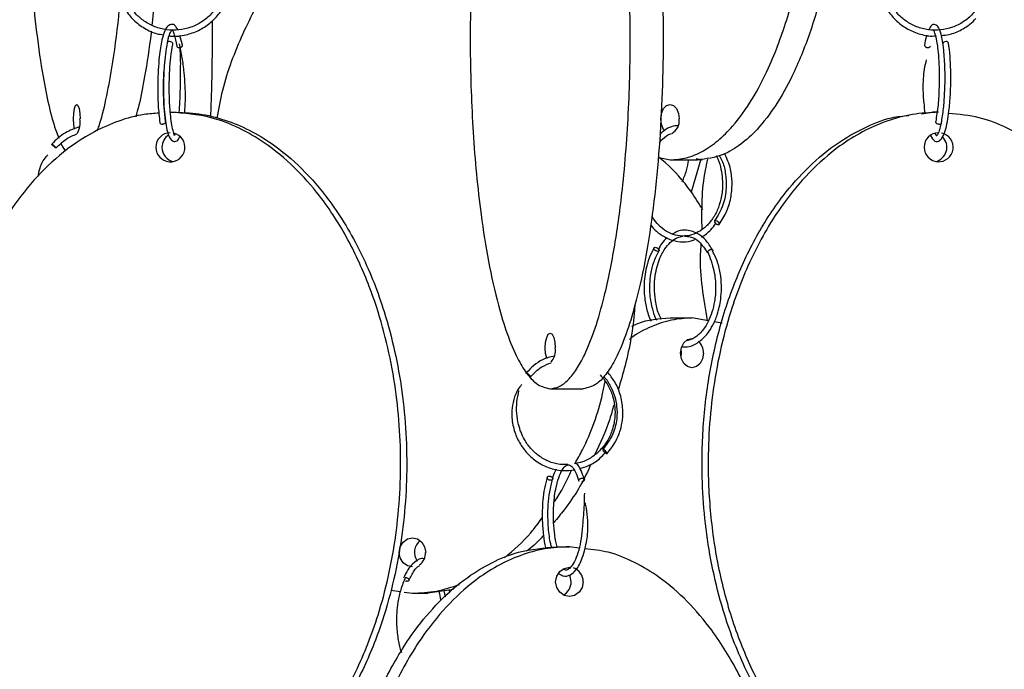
# Model space of a CAD drawing. Header units: millimetres. Extents: x 331 to 1634, y 417 to 1709.
# Tile 122 of 142: x 1436 to 1521, y 711 to 767. Entities that reach past the tile are written whole.
import ezdxf

# ---------------------------------------------------------------- set-up
doc = ezdxf.new("R2010")
doc.units = ezdxf.units.MM

msp = doc.modelspace()

# ---------------------------------------------------------------- linework, layer by layer
at = {"color": 7, "linetype": 'Continuous', "lineweight": 25}
for p, q in [((1450.251, 764.816), (1450.034, 765.639)), ((1449.204, 759.078), (1449.725, 759.078)), ((1513.429, 758.95), (1514.373, 759.078)), ((1514.894, 759.078), (1514.373, 759.078)), ((1491.007, 755.198), (1491.94, 754.998)), ((1491.94, 754.998), (1494.285, 754.998)), ((1494.583, 755.062), (1493.749, 752.26)), ((1494.168, 755.109), (1494.687, 754.998)), ((1494.687, 754.998), (1494.285, 754.998)), ((1491.943, 741.498), (1493.813, 741.498)), ((1495.225, 741.256), (1493.813, 741.498)), ((1496.381, 741.058), (1495.716, 741.172)), ((1481.691, 735.45), (1484.51, 735.45)), ((1482.306, 721.95), (1483.332, 721.95)), ((1484.166, 721.831), (1483.332, 721.95)), ((1468.064, 718.249), (1468.877, 718.128)), ((1473.433, 718.303), (1471.217, 717.974)), ((1472.594, 718.178), (1472.707, 717.678)), ((1473.125, 718.038), (1473.065, 718.248)), ((1469.199, 718.08), (1469.916, 717.974)), ((1469.916, 717.974), (1471.217, 717.974))]:
    msp.add_line(p, q, dxfattribs=at)
at = {"color": 7, "linetype": 'Continuous', "lineweight": 25, "flags": 128}
for points in [[(1449.415, 764.865), (1449.415, 764.866), (1449.422, 764.934), (1449.392, 765.001), (1449.329, 765.059), (1449.242, 765.099), (1449.146, 765.113)], [(1515.543, 765.113), (1515.446, 765.101), (1515.359, 765.064), (1515.296, 765.007), (1515.266, 764.939), (1515.27, 764.877)], [(1441.006, 757.633), (1440.95, 758.019), (1440.929, 758.498), (1440.95, 758.976), (1441.01, 759.382), (1441.1, 759.653), (1441.207, 759.748), (1441.313, 759.653), (1441.403, 759.382), (1441.464, 758.976), (1441.485, 758.498), (1441.485, 758.498)], [(1491.488, 757.479), (1491.389, 757.614), (1491.22, 758.019), (1491.16, 758.498), (1491.22, 758.976), (1491.389, 759.382), (1491.641, 759.653), (1491.94, 759.748), (1492.238, 759.653), (1492.491, 759.382), (1492.66, 758.976), (1492.719, 758.498), (1492.719, 758.498)], [(1448.807, 758.265), (1448.808, 758.216), (1448.777, 758.149), (1448.714, 758.092), (1448.627, 758.055), (1448.53, 758.042)], [(1514.927, 758.042), (1514.831, 758.057), (1514.745, 758.096), (1514.681, 758.154), (1514.651, 758.222), (1514.655, 758.283)], [(1496.079, 749.462), (1496.129, 749.477), (1496.151, 749.516), (1496.14, 749.574), (1496.099, 749.642), (1496.034, 749.709), (1495.955, 749.766), (1495.874, 749.803), (1495.803, 749.816), (1495.753, 749.801), (1495.731, 749.762), (1495.742, 749.704), (1495.783, 749.636), (1495.848, 749.569), (1495.927, 749.512), (1496.008, 749.475), (1496.079, 749.462)], [(1490.674, 747.533), (1490.757, 747.521), (1490.845, 747.484), (1490.924, 747.427), (1490.981, 747.359), (1491.008, 747.292), (1491.001, 747.234), (1490.961, 747.194), (1490.894, 747.18), (1490.81, 747.192), (1490.722, 747.229), (1490.644, 747.286), (1490.586, 747.354), (1490.559, 747.421), (1490.566, 747.479), (1490.606, 747.519), (1490.674, 747.533)], [(1481.401, 738.031), (1481.389, 738.066), (1481.296, 738.471), (1481.264, 738.95), (1481.296, 739.428), (1481.389, 739.834), (1481.528, 740.104), (1481.691, 740.2), (1481.855, 740.104), (1481.993, 739.834), (1482.086, 739.428), (1482.119, 738.95), (1482.119, 738.95)], [(1494.79, 738.498), (1494.716, 738.019), (1494.504, 737.614), (1494.187, 737.343), (1493.813, 737.248), (1493.439, 737.343), (1493.122, 737.614), (1492.91, 738.019), (1492.836, 738.498), (1492.91, 738.976), (1493.122, 739.382), (1493.439, 739.653), (1493.813, 739.748), (1493.916, 739.741)], [(1492.878, 738.135), (1492.92, 738.498), (1492.878, 738.86)], [(1486.534, 729.914), (1486.555, 729.929), (1486.548, 729.968), (1486.513, 730.026), (1486.456, 730.094), (1486.386, 730.161), (1486.313, 730.218), (1486.248, 730.255), (1486.202, 730.268), (1486.181, 730.253), (1486.188, 730.214), (1486.223, 730.156), (1486.28, 730.088), (1486.35, 730.02), (1486.423, 729.964), (1486.488, 729.926), (1486.534, 729.914)], [(1481.61, 727.985), (1481.704, 727.973), (1481.794, 727.935), (1481.865, 727.879), (1481.906, 727.811), (1481.911, 727.743), (1481.88, 727.685), (1481.816, 727.646), (1481.73, 727.632), (1481.636, 727.644), (1481.546, 727.681), (1481.475, 727.738), (1481.434, 727.805), (1481.429, 727.873), (1481.46, 727.931), (1481.524, 727.971), (1481.61, 727.985)], [(1469.916, 720.224), (1469.485, 720.319), (1469.119, 720.59), (1468.875, 720.995), (1468.79, 721.474), (1468.875, 721.952), (1469.119, 722.357), (1469.485, 722.628), (1469.916, 722.724), (1470.347, 722.628), (1470.712, 722.357), (1470.956, 721.952), (1471.042, 721.474), (1471.042, 721.474)], [(1484.506, 718.95), (1484.417, 718.471), (1484.162, 718.066), (1483.781, 717.795), (1483.332, 717.7), (1482.882, 717.795), (1482.501, 718.066), (1482.247, 718.471), (1482.157, 718.95), (1482.247, 719.428), (1482.501, 719.834), (1482.882, 720.104), (1483.332, 720.2), (1483.455, 720.193)], [(1483.48, 718.95), (1483.391, 719.428), (1483.334, 719.554)]]:
    msp.add_lwpolyline(points, dxfattribs=at)
at = {"color": 7, "linetype": 'Continuous', "lineweight": 25}
for centre, radius, start, end in [((1449.115, 764.917), 0.198, 81.15126, 154.98148), ((1515.569, 764.913), 0.202, 22.03453, 97.3882), ((1439.46, 758.238), 2.041, 331.62392, 7.31731), ((1448.503, 758.238), 0.198, 197.81637, 277.92185), ((1491.539, 758.331), 1.192, 296.91657, 8.06288), ((1514.959, 758.233), 0.194, 260.5303, 339.81943), ((1449.214, 756.087), 1.241, 90.44191, 180.43519), ((1449.214, 756.084), 1.241, 180.27781, 75.83088), ((1449.747, 756.082), 1.253, 121.77189, 180.18115), ((1514.904, 756.087), 1.241, 90.44191, 180.43519), ((1514.904, 756.084), 1.241, 180.29074, 78.33072), ((1514.35, 756.079), 1.256, 283.04487, 44.97777), ((1449.738, 756.07), 1.244, 179.6309, 257.29756), ((1493.44, 738.545), 1.351, 358.01265, 46.48344), ((1480.636, 738.708), 1.503, 318.8629, 9.24929), ((1471.417, 721.471), 1.33, 129.73448, 214.62026), ((1469.766, 721.449), 1.276, 305.28381, 1.10432), ((1483.272, 718.978), 1.235, 358.67727, 70.21953), ((1482.223, 718.932), 1.257, 298.27099, 0.78788)]:
    msp.add_arc(centre, radius, start, end, dxfattribs=at)
for points, knots in [([(1494.285, 814.998), (1494.759, 814.959), (1495.706, 814.881), (1497.093, 814.288), (1498.41, 813.37), (1499.852, 811.941), (1501.328, 809.887), (1502.958, 806.765), (1504.421, 802.783), (1505.748, 797.386), (1506.619, 791.069), (1506.836, 784.728), (1506.573, 779.168), (1506.019, 774.44), (1505.141, 769.958), (1503.945, 765.802), (1502.554, 762.375), (1501.014, 759.624), (1499.531, 757.678), (1498.005, 756.296), (1496.306, 755.247), (1495.03, 755.089), (1494.285, 754.998)], [0, 0, 0, 0, 0.028732, 0.057477, 0.086562, 0.11567, 0.160081, 0.204563, 0.269285, 0.33411, 0.423508, 0.512972, 0.573515, 0.634229, 0.694701, 0.750912, 0.807051, 0.84879, 0.89047, 0.922717, 0.954932, 1, 1, 1, 1]), ([(1491.94, 754.998), (1492.413, 755.037), (1493.361, 755.114), (1494.748, 755.708), (1496.065, 756.625), (1497.507, 758.054), (1498.983, 760.109), (1500.612, 763.23), (1502.076, 767.212), (1503.403, 772.609), (1504.273, 778.927), (1504.491, 785.268), (1504.228, 790.827), (1503.674, 795.555), (1502.795, 800.037), (1501.599, 804.194), (1500.208, 807.62), (1498.669, 810.375), (1497.184, 812.307), (1495.675, 813.717), (1494.676, 814.243), (1494.183, 814.503)], [0, 0, 0, 0, 0.030113, 0.060239, 0.090722, 0.121227, 0.167773, 0.214393, 0.282224, 0.350164, 0.443857, 0.53762, 0.601072, 0.664703, 0.72808, 0.786993, 0.845829, 0.889574, 0.933256, 0.967053, 1, 1, 1, 1]), ([(1439.817, 813.472), (1439.793, 813.427), (1439.609, 813.079), (1439.227, 811.926), (1438.694, 809.908), (1438.117, 806.792), (1437.591, 802.804), (1437.119, 797.438), (1436.806, 791.101), (1436.717, 783.996), (1436.852, 778.021), (1437.093, 773.34), (1437.367, 769.627), (1437.758, 765.818), (1438.251, 762.394), (1438.804, 759.645), (1439.267, 757.87), (1439.585, 757.102), (1439.684, 756.862)], [0, 0, 0, 0, 0.005363, 0.040891, 0.093842, 0.148292, 0.225482, 0.304805, 0.411327, 0.520898, 0.629012, 0.684722, 0.740418, 0.807597, 0.876155, 0.92596, 0.97694, 1, 1, 1, 1]), ([(1481.691, 735.45), (1481.951, 735.488), (1482.471, 735.566), (1483.232, 736.16), (1483.954, 737.077), (1484.745, 738.506), (1485.555, 740.56), (1486.448, 743.682), (1487.251, 747.664), (1487.979, 753.061), (1488.457, 759.378), (1488.576, 765.72), (1488.432, 771.279), (1488.128, 776.007), (1487.646, 780.489), (1486.99, 784.646), (1486.227, 788.073), (1485.382, 790.824), (1484.569, 792.769), (1483.732, 794.151), (1482.8, 795.201), (1482.1, 795.358), (1481.691, 795.45)], [0, 0, 0, 0, 0.028732, 0.057477, 0.086562, 0.11567, 0.160081, 0.204563, 0.269285, 0.33411, 0.423508, 0.512972, 0.573515, 0.634229, 0.694701, 0.750912, 0.807051, 0.84879, 0.89047, 0.922717, 0.954932, 1, 1, 1, 1]), ([(1484.51, 795.45), (1484.77, 795.411), (1485.29, 795.333), (1486.051, 794.739), (1486.773, 793.822), (1487.564, 792.393), (1488.374, 790.339), (1489.268, 787.217), (1490.07, 783.235), (1490.798, 777.838), (1491.276, 771.521), (1491.395, 765.18), (1491.251, 759.62), (1490.947, 754.892), (1490.465, 750.41), (1489.809, 746.254), (1489.046, 742.826), (1488.201, 740.076), (1487.388, 738.13), (1486.551, 736.748), (1485.619, 735.699), (1484.919, 735.541), (1484.51, 735.45)], [0, 0, 0, 0, 0.028732, 0.057477, 0.086562, 0.11567, 0.160081, 0.204563, 0.269285, 0.33411, 0.423508, 0.512972, 0.573515, 0.634229, 0.694701, 0.750912, 0.807051, 0.84879, 0.89047, 0.922717, 0.954932, 1, 1, 1, 1]), ([(1479.86, 794.309), (1479.72, 794.144), (1479.333, 793.686), (1478.646, 792.392), (1477.83, 790.356), (1476.942, 787.245), (1476.134, 783.256), (1475.409, 777.89), (1474.928, 771.553), (1474.79, 764.448), (1474.998, 758.473), (1475.368, 753.792), (1475.789, 750.08), (1476.39, 746.268), (1477.149, 742.85), (1477.996, 740.084), (1478.807, 738.145), (1479.647, 736.751), (1480.579, 735.701), (1481.283, 735.542), (1481.691, 735.45)], [0, 0, 0, 0, 0.017947, 0.049553, 0.09666, 0.145099, 0.213767, 0.284335, 0.379097, 0.476573, 0.572753, 0.622313, 0.671861, 0.731624, 0.792614, 0.836921, 0.882274, 0.91647, 0.951561, 1, 1, 1, 1]), ([(1468.843, 777.873), (1468.528, 777.852), (1467.519, 777.783), (1465.875, 777.26), (1463.96, 776.354), (1461.888, 774.929), (1459.748, 772.875), (1457.398, 769.772), (1455.308, 765.771), (1453.784, 761.855), (1453.328, 759.358), (1453.183, 758.564)], [0, 0, 0, 0, 0.0379222, 0.1212656, 0.2035882, 0.2876792, 0.4130103, 0.5418873, 0.7245881, 0.9123391, 1, 1, 1, 1]), ([(1452.647, 773.761), (1452.887, 773.477), (1453.34, 772.942), (1453.837, 771.791), (1454.005, 770.523), (1453.783, 769.268), (1453.352, 768.283), (1452.73, 767.444), (1451.921, 766.767), (1450.975, 766.294), (1449.945, 766.061), (1448.889, 766.075), (1447.874, 766.341), (1446.971, 766.82), (1446.226, 767.469), (1445.566, 768.348), (1445.024, 769.674), (1444.965, 771.2), (1445.222, 772.509), (1445.553, 773.087), (1445.684, 773.316)], [0, 0, 0, 0, 0.054538, 0.103127, 0.182097, 0.238001, 0.287609, 0.338419, 0.390096, 0.441801, 0.493508, 0.54521, 0.596916, 0.647582, 0.69517, 0.741402, 0.808042, 0.902315, 0.961233, 1, 1, 1, 1]), ([(1449.121, 765.602), (1449.153, 765.596), (1449.567, 765.52), (1450.389, 765.634), (1451.501, 765.958), (1452.478, 766.55), (1453.273, 767.307), (1453.956, 768.319), (1454.358, 769.453), (1454.469, 770.669), (1454.333, 771.807), (1453.889, 773.041), (1453.308, 773.742), (1453.002, 774.112)], [0, 0, 0, 0, 0.0081799, 0.1053379, 0.202489, 0.2976813, 0.3870733, 0.4738976, 0.5987921, 0.6802813, 0.7743297, 0.8809055, 1, 1, 1, 1]), ([(1517.712, 773.76), (1517.954, 773.477), (1518.412, 772.941), (1518.916, 771.79), (1519.092, 770.521), (1518.877, 769.267), (1518.453, 768.282), (1517.837, 767.444), (1517.035, 766.766), (1516.095, 766.294), (1515.072, 766.061), (1514.023, 766.075), (1513.015, 766.341), (1512.118, 766.82), (1511.379, 767.469), (1510.727, 768.346), (1510.178, 769.679), (1510.142, 771.187), (1510.257, 772.277), (1510.451, 772.659), (1510.463, 772.682)], [0, 0, 0, 0, 0.056538, 0.106909, 0.188776, 0.246731, 0.298158, 0.350833, 0.404406, 0.458009, 0.511613, 0.565212, 0.618816, 0.671342, 0.720676, 0.768599, 0.837588, 0.934979, 0.996002, 1, 1, 1, 1]), ([(1445.697, 773.349), (1445.528, 773.184), (1445.1, 772.766), (1444.717, 771.919), (1444.526, 770.979), (1444.537, 769.952), (1444.78, 768.887), (1445.309, 767.819), (1446.046, 766.921), (1446.981, 766.222), (1447.867, 765.797), (1448.438, 765.716), (1448.624, 765.69)], [0, 0, 0, 0, 0.070534, 0.178367, 0.274181, 0.356908, 0.483148, 0.595184, 0.709978, 0.826725, 0.943573, 1, 1, 1, 1]), ([(1510.687, 773.053), (1510.614, 772.983), (1510.278, 772.665), (1509.925, 771.924), (1509.71, 770.983), (1509.708, 769.952), (1509.943, 768.889), (1510.466, 767.819), (1511.197, 766.925), (1512.124, 766.21), (1513.195, 765.757), (1514.056, 765.554), (1514.534, 765.595), (1514.627, 765.603)], [0, 0, 0, 0, 0.0287419, 0.1322526, 0.2240105, 0.303, 0.4233206, 0.5300365, 0.6393791, 0.7505829, 0.8618824, 0.9731785, 1, 1, 1, 1]), ([(1448.166, 772.578), (1448.108, 771.672), (1447.974, 769.572), (1447.753, 767.624), (1447.627, 766.517)], [0, 0, 0, 0, 0.431325, 1, 1, 1, 1]), ([(1442.979, 757.518), (1443.023, 757.637), (1443.291, 758.359), (1443.719, 760.127), (1444.298, 763.231), (1444.707, 766.138), (1444.883, 768.214), (1444.923, 768.692)], [0, 0, 0, 0, 0.04823, 0.292596, 0.537353, 0.893471, 1, 1, 1, 1]), ([(1515.147, 765.638), (1515.266, 765.642), (1515.772, 765.663), (1516.615, 765.98), (1517.5, 766.47), (1517.93, 766.917), (1518.095, 767.087)], [0, 0, 0, 0, 0.106758, 0.452033, 0.790346, 1, 1, 1, 1]), ([(1449.85, 766.103), (1449.795, 766.217), (1449.64, 766.53), (1449.264, 766.639), (1448.913, 766.39), (1448.671, 765.914), (1448.453, 765.148), (1448.274, 764.032), (1448.158, 762.626), (1448.115, 761.197), (1448.151, 759.566), (1448.258, 758.658), (1448.315, 758.178)], [0, 0, 0, 0, 0.058287, 0.161007, 0.243375, 0.322875, 0.407029, 0.54325, 0.634615, 0.741218, 0.863015, 1, 1, 1, 1]), ([(1452.663, 758.699), (1452.695, 759.433), (1452.811, 762.118), (1452.81, 764.898), (1452.809, 766.918)], [0, 0, 0, 0, 0.273355, 1, 1, 1, 1]), ([(1515.141, 758.166), (1515.206, 758.556), (1515.329, 759.3), (1515.427, 760.63), (1515.461, 761.871), (1515.439, 763.233), (1515.344, 764.54), (1515.167, 765.603), (1514.977, 766.208), (1514.775, 766.506), (1514.474, 766.603), (1514.296, 766.541), (1514.144, 766.268), (1514.061, 766.117)], [0, 0, 0, 0, 0.112652, 0.215135, 0.307515, 0.389798, 0.523627, 0.631425, 0.729701, 0.809751, 0.845772, 0.914987, 1, 1, 1, 1]), ([(1447.574, 766.004), (1447.568, 765.953), (1447.424, 764.556), (1447.072, 762.411), (1446.627, 760.008), (1446.34, 759.015), (1446.247, 758.694)], [0, 0, 0, 0, 0.01784, 0.486107, 0.834262, 1, 1, 1, 1]), ([(1448.975, 765.057), (1448.995, 765.161), (1449.07, 765.561), (1449.227, 765.924), (1449.347, 766.108), (1449.393, 766.072), (1449.572, 765.714), (1449.691, 765.085), (1449.76, 764.72)], [0, 0, 0, 0, 0.061979, 0.2386, 0.385214, 0.564144, 0.747101, 1, 1, 1, 1]), ([(1513.886, 765.667), (1513.87, 765.62), (1513.793, 765.392), (1513.744, 765.065), (1513.705, 764.805)], [0, 0, 0, 0, 0.203956, 1, 1, 1, 1]), ([(1514.478, 766.059), (1514.478, 766.067), (1514.48, 766.096), (1514.48, 766.043), (1514.594, 765.794), (1514.723, 765.253), (1514.829, 764.54), (1514.909, 763.686), (1514.96, 762.547), (1514.953, 761.156), (1514.865, 759.593), (1514.726, 758.727), (1514.652, 758.272)], [0, 0, 0, 0, 0.02921, 0.108886, 0.19578, 0.302814, 0.378357, 0.470236, 0.578423, 0.702846, 0.843404, 1, 1, 1, 1]), ([(1448.936, 765.001), (1448.882, 764.692), (1448.782, 764.107), (1448.664, 762.857), (1448.609, 761.489), (1448.63, 760.132), (1448.698, 759.047), (1448.806, 758.12), (1448.984, 757.251), (1449.194, 756.702), (1449.621, 756.527), (1449.884, 756.666), (1449.981, 756.918), (1450.011, 756.996)], [0, 0, 0, 0, 0.092241, 0.174157, 0.306653, 0.400104, 0.485513, 0.575352, 0.663137, 0.798641, 0.871693, 0.960432, 1, 1, 1, 1]), ([(1449.615, 757.238), (1449.605, 757.209), (1449.562, 757.088), (1449.558, 757.068), (1449.556, 757.117), (1449.368, 757.767), (1449.261, 758.482), (1449.164, 759.446), (1449.117, 760.512), (1449.117, 761.652), (1449.157, 762.718), (1449.25, 763.872), (1449.36, 764.527), (1449.417, 764.872)], [0, 0, 0, 0, 0.021364, 0.09083, 0.251252, 0.348076, 0.435842, 0.516701, 0.63139, 0.70631, 0.792769, 0.89069, 1, 1, 1, 1]), ([(1450.024, 764.541), (1450.039, 764.264), (1450.069, 763.72), (1450.062, 762.57), (1450.041, 761.28), (1450.017, 759.985), (1449.967, 759.35), (1449.944, 759.059)], [0, 0, 0, 0, 0.1773152, 0.3474263, 0.6280167, 0.8292745, 1, 1, 1, 1]), ([(1450.44, 759.017), (1450.468, 759.452), (1450.514, 760.176), (1450.483, 761.375), (1450.395, 762.529), (1450.236, 763.809), (1450.074, 764.544), (1449.989, 764.932)], [0, 0, 0, 0, 0.232161, 0.387003, 0.5668335, 0.7714287, 1, 1, 1, 1]), ([(1513.708, 764.805), (1513.706, 764.791), (1513.702, 764.76), (1513.726, 764.71), (1513.77, 764.664), (1513.833, 764.627), (1513.908, 764.604), (1513.984, 764.599), (1514.036, 764.601), (1514.058, 764.609), (1514.06, 764.61)], [0, 0, 0, 0, 0.113282, 0.267934, 0.414653, 0.547699, 0.715997, 0.849052, 0.982107, 1, 1, 1, 1]), ([(1514.211, 757.088), (1514.325, 756.885), (1514.509, 756.558), (1514.913, 756.572), (1515.223, 756.856), (1515.462, 757.425), (1515.658, 758.236), (1515.811, 759.273), (1515.906, 760.401), (1515.947, 761.599), (1515.944, 762.719), (1515.888, 763.934), (1515.802, 764.624), (1515.756, 764.989)], [0, 0, 0, 0, 0.112152, 0.180375, 0.263303, 0.360239, 0.450145, 0.531678, 0.64352, 0.716115, 0.799723, 0.894342, 1, 1, 1, 1]), ([(1513.847, 763.566), (1513.783, 763.3), (1513.605, 762.555), (1513.528, 761.231), (1513.617, 759.92), (1513.694, 759.277), (1513.728, 758.99)], [0, 0, 0, 0, 0.195052, 0.545024, 0.797205, 1, 1, 1, 1]), ([(1448.808, 758.26), (1448.762, 758.628), (1448.675, 759.333), (1448.624, 760.596), (1448.624, 761.72), (1448.659, 762.385), (1448.674, 762.663)], [0, 0, 0, 0, 0.300017, 0.574125, 0.822217, 1, 1, 1, 1]), ([(1448.235, 758.993), (1447.812, 758.967), (1446.641, 758.895), (1444.769, 758.361), (1442.688, 757.452), (1440.41, 756.02), (1438.079, 753.967), (1435.506, 750.845), (1433.194, 746.863), (1431.098, 741.466), (1429.723, 735.149), (1429.379, 728.808), (1429.795, 723.248), (1430.67, 718.52), (1432.057, 714.038), (1433.946, 709.882), (1436.143, 706.454), (1438.576, 703.704), (1440.918, 701.756), (1443.33, 700.382), (1445.707, 699.423), (1447.402, 699.279), (1448.258, 699.206)], [0, 0, 0, 0, 0.016684, 0.046156, 0.075978, 0.105822, 0.151358, 0.196967, 0.263327, 0.329794, 0.421454, 0.513184, 0.57526, 0.637511, 0.699514, 0.757148, 0.814709, 0.857505, 0.90024, 0.933304, 0.966334, 1, 1, 1, 1]), ([(1449.204, 699.078), (1449.942, 699.115), (1451.439, 699.189), (1453.622, 699.783), (1455.713, 700.7), (1457.978, 702.122), (1460.319, 704.176), (1462.88, 707.28), (1465.204, 711.272), (1467.294, 716.637), (1468.679, 722.974), (1469.075, 730.08), (1468.477, 736.054), (1467.41, 740.736), (1466.199, 744.448), (1464.469, 748.259), (1462.282, 751.677), (1459.843, 754.443), (1457.509, 756.382), (1455.091, 757.777), (1452.408, 758.827), (1450.38, 758.986), (1449.204, 759.078)], [0, 0, 0, 0, 0.028337, 0.057482, 0.086271, 0.115678, 0.159507, 0.204576, 0.268467, 0.334125, 0.422295, 0.512989, 0.602477, 0.648589, 0.69469, 0.750296, 0.807042, 0.848267, 0.890464, 0.922281, 0.954931, 1, 1, 1, 1]), ([(1449.725, 759.078), (1450.463, 759.041), (1451.96, 758.966), (1454.143, 758.373), (1456.234, 757.456), (1458.499, 756.034), (1460.84, 753.98), (1463.401, 750.875), (1465.725, 746.883), (1467.815, 741.518), (1469.2, 735.181), (1469.596, 728.076), (1468.998, 722.101), (1467.931, 717.42), (1466.72, 713.708), (1464.99, 709.896), (1462.803, 706.478), (1460.364, 703.714), (1458.031, 701.768), (1455.609, 700.393), (1453.574, 699.531), (1452.229, 699.399), (1451.733, 699.35)], [0, 0, 0, 0, 0.0290917, 0.059014, 0.0885698, 0.1187605, 0.1637575, 0.2100275, 0.2756215, 0.3430288, 0.4335484, 0.526659, 0.6185322, 0.6658731, 0.7132025, 0.7702897, 0.8285486, 0.8708716, 0.9141934, 0.9468581, 0.9803783, 1, 1, 1, 1]), ([(1514.373, 699.078), (1513.625, 699.117), (1512.128, 699.194), (1509.938, 699.788), (1507.857, 700.705), (1505.579, 702.134), (1503.248, 704.189), (1500.675, 707.31), (1498.363, 711.292), (1496.267, 716.689), (1494.892, 723.007), (1494.548, 729.348), (1494.964, 734.907), (1495.839, 739.635), (1497.227, 744.117), (1499.115, 748.274), (1501.312, 751.701), (1503.745, 754.45), (1506.087, 756.403), (1508.501, 757.764), (1510.533, 758.626), (1511.866, 758.756), (1512.361, 758.804)], [0, 0, 0, 0, 0.0295, 0.059012, 0.088875, 0.118759, 0.164357, 0.210028, 0.276478, 0.343035, 0.43482, 0.526674, 0.588835, 0.65117, 0.713257, 0.77097, 0.828609, 0.871463, 0.914256, 0.947365, 0.98044, 1, 1, 1, 1]), ([(1514.894, 759.078), (1514.146, 759.039), (1512.649, 758.961), (1510.459, 758.368), (1508.378, 757.45), (1506.1, 756.021), (1503.769, 753.967), (1501.196, 750.845), (1498.884, 746.863), (1496.788, 741.466), (1495.413, 735.149), (1495.069, 728.808), (1495.485, 723.248), (1496.36, 718.52), (1497.748, 714.038), (1499.636, 709.882), (1501.833, 706.455), (1504.266, 703.704), (1506.609, 701.758), (1509.018, 700.376), (1511.701, 699.327), (1513.718, 699.169), (1514.894, 699.078)], [0, 0, 0, 0, 0.0287324, 0.0574768, 0.0865624, 0.1156695, 0.160081, 0.2045635, 0.2692848, 0.3341101, 0.4235075, 0.5129719, 0.5735152, 0.6342289, 0.6947006, 0.750912, 0.8070511, 0.8487904, 0.8904698, 0.9227172, 0.9549322, 1, 1, 1, 1]), ([(1515.889, 699.163), (1516.293, 699.187), (1517.455, 699.256), (1519.311, 699.79), (1521.404, 700.698), (1523.668, 702.123), (1526.009, 704.176), (1528.57, 707.28), (1530.894, 711.272), (1532.984, 716.637), (1534.369, 722.974), (1534.765, 730.08), (1534.167, 736.054), (1533.1, 740.736), (1531.889, 744.448), (1530.159, 748.259), (1527.972, 751.677), (1525.533, 754.443), (1523.199, 756.384), (1520.78, 757.772), (1518.374, 758.739), (1516.639, 758.886), (1515.755, 758.961)], [0, 0, 0, 0, 0.015924, 0.045785, 0.075279, 0.105407, 0.15031, 0.196484, 0.261942, 0.329209, 0.419541, 0.512458, 0.604141, 0.651383, 0.698614, 0.755583, 0.813721, 0.855956, 0.899188, 0.931785, 0.965235, 1, 1, 1, 1]), ([(1441.433, 757.814), (1441.02, 757.675), (1440.125, 757.375), (1439.438, 756.712), (1439.069, 756.354)], [0, 0, 0, 0, 0.461201, 1, 1, 1, 1]), ([(1492.623, 757.929), (1492.582, 757.927), (1492.14, 757.902), (1491.564, 757.673), (1491.156, 757.255), (1491.061, 757.158)], [0, 0, 0, 0, 0.072121, 0.783907, 1, 1, 1, 1]), ([(1515.108, 758.113), (1515.066, 757.924), (1514.979, 757.538), (1514.838, 757.211), (1514.725, 757.044), (1514.729, 756.99), (1514.629, 757.265), (1514.622, 757.283)], [0, 0, 0, 0, 0.186551, 0.380185, 0.553415, 0.971497, 1, 1, 1, 1]), ([(1439.441, 756.021), (1439.718, 756.295), (1440.24, 756.812), (1440.908, 757.097), (1441.221, 757.231)], [0, 0, 0, 0, 0.531801, 1, 1, 1, 1]), ([(1491.017, 756.481), (1491.106, 756.582), (1491.396, 756.906), (1491.754, 757.18), (1492.027, 757.234), (1492.037, 757.236)], [0, 0, 0, 0, 0.3023667, 0.9751913, 1, 1, 1, 1]), ([(1439.074, 756.356), (1439.081, 756.354), (1439.095, 756.35), (1439.136, 756.325), (1439.189, 756.286), (1439.247, 756.239), (1439.308, 756.185), (1439.361, 756.134), (1439.386, 756.106), (1439.396, 756.095)], [0, 0, 0, 0, 0.132512, 0.300123, 0.432625, 0.578745, 0.732765, 0.886784, 1, 1, 1, 1]), ([(1439.439, 756.023), (1439.438, 756.021), (1439.435, 756.018), (1439.413, 756.026), (1439.373, 756.05), (1439.32, 756.089), (1439.263, 756.136), (1439.209, 756.183), (1439.18, 756.212), (1439.17, 756.222)], [0, 0, 0, 0, 0.074602, 0.223807, 0.412532, 0.561725, 0.726252, 0.899674, 1, 1, 1, 1]), ([(1439.868, 756.392), (1439.872, 756.383), (1439.992, 756.075), (1440.126, 755.905), (1440.257, 755.74)], [0, 0, 0, 0, 0.029586, 1, 1, 1, 1]), ([(1438.742, 755.438), (1438.681, 755.38), (1438.361, 755.073), (1438.028, 754.418), (1437.918, 753.817), (1437.873, 753.574)], [0, 0, 0, 0, 0.121583, 0.644632, 1, 1, 1, 1]), ([(1495.89, 755.342), (1495.897, 755.331), (1496.068, 755.058), (1496.323, 754.202), (1496.492, 752.942), (1496.327, 751.676), (1496, 750.689), (1495.522, 749.85), (1494.902, 749.177), (1494.178, 748.71), (1493.395, 748.481), (1492.589, 748.496), (1491.813, 748.755), (1491.13, 749.236), (1490.652, 749.734), (1490.452, 750.099), (1490.397, 750.2)], [0, 0, 0, 0, 0.003157, 0.076829, 0.19666, 0.281517, 0.356774, 0.433764, 0.511951, 0.590067, 0.668105, 0.746103, 0.824142, 0.900702, 0.972714, 1, 1, 1, 1]), ([(1494.744, 750.725), (1494.409, 751.264), (1493.495, 752.734), (1492.185, 754.257), (1491.135, 755.097), (1490.937, 755.255)], [0, 0, 0, 0, 0.319399, 0.872147, 1, 1, 1, 1]), ([(1496.121, 755.392), (1496.211, 755.248), (1496.484, 754.816), (1496.702, 753.841), (1496.786, 752.55), (1496.524, 751.06), (1496.014, 750.231), (1495.743, 749.792)], [0, 0, 0, 0, 0.089892, 0.270414, 0.48237, 0.725605, 1, 1, 1, 1]), ([(1496.139, 749.486), (1496.381, 749.861), (1496.844, 750.58), (1497.19, 751.864), (1497.268, 753.076), (1497.143, 754.348), (1496.807, 755.107), (1496.615, 755.543)], [0, 0, 0, 0, 0.221781, 0.424944, 0.609591, 0.775741, 1, 1, 1, 1]), ([(1492.983, 753.136), (1493.115, 753.451), (1493.367, 754.049), (1493.479, 754.693), (1493.533, 754.998)], [0, 0, 0, 0, 0.526042, 1, 1, 1, 1]), ([(1495.152, 755.062), (1495.077, 754.748), (1494.608, 752.789), (1494.63, 750.762), (1494.648, 749.06)], [0, 0, 0, 0, 0.160383, 1, 1, 1, 1]), ([(1490.282, 749.475), (1490.299, 749.448), (1490.508, 749.116), (1491.058, 748.654), (1491.902, 748.159), (1492.827, 747.969), (1493.569, 747.989), (1493.966, 748.162), (1494.07, 748.207)], [0, 0, 0, 0, 0.020047, 0.244566, 0.469604, 0.694848, 0.920135, 1, 1, 1, 1]), ([(1494.612, 748.422), (1494.622, 748.426), (1494.92, 748.544), (1495.362, 748.925), (1495.714, 749.38), (1495.856, 749.563)], [0, 0, 0, 0, 0.01959, 0.60584, 1, 1, 1, 1]), ([(1491.198, 741.37), (1491.118, 741.523), (1490.874, 741.995), (1490.669, 742.948), (1490.578, 744.061), (1490.665, 745.323), (1490.992, 746.547), (1491.532, 747.51), (1492.067, 748.076), (1492.552, 748.384), (1492.879, 748.451), (1493.025, 748.481)], [0, 0, 0, 0, 0.0614008, 0.189041, 0.3052295, 0.4098525, 0.5834376, 0.7160044, 0.8209655, 0.9196775, 1, 1, 1, 1]), ([(1495.581, 747.308), (1495.393, 747.603), (1495.042, 748.155), (1494.281, 748.772), (1493.464, 749.043), (1492.695, 748.982), (1492.317, 748.764), (1492.17, 748.679)], [0, 0, 0, 0, 0.2129843, 0.3974583, 0.6771684, 0.8750743, 1, 1, 1, 1]), ([(1493.18, 748.476), (1493.344, 748.473), (1493.768, 748.465), (1494.481, 748.054), (1494.908, 747.417), (1495.142, 747.068)], [0, 0, 0, 0, 0.221685, 0.574076, 1, 1, 1, 1]), ([(1491.693, 748.334), (1491.517, 748.19), (1491.201, 747.932), (1491.007, 747.476), (1490.921, 747.274)], [0, 0, 0, 0, 0.557609, 1, 1, 1, 1]), ([(1494.576, 747.796), (1494.557, 747.512), (1494.409, 745.331), (1494.785, 743.162), (1495.112, 741.275)], [0, 0, 0, 0, 0.130427, 1, 1, 1, 1]), ([(1490.582, 747.501), (1490.44, 747.237), (1490.169, 746.731), (1489.838, 745.638), (1489.673, 744.332), (1489.773, 742.95), (1489.998, 741.921), (1490.229, 741.412), (1490.316, 741.219)], [0, 0, 0, 0, 0.153321, 0.293167, 0.531897, 0.72979, 0.898009, 1, 1, 1, 1]), ([(1490.804, 741.303), (1490.79, 741.328), (1490.64, 741.599), (1490.41, 742.323), (1490.166, 743.631), (1490.226, 745.05), (1490.529, 746.321), (1490.828, 746.904), (1490.986, 747.212)], [0, 0, 0, 0, 0.0159972, 0.1685681, 0.367978, 0.6435333, 0.8118885, 1, 1, 1, 1]), ([(1492.936, 739.04), (1493.148, 739.034), (1493.672, 739.017), (1494.447, 739.432), (1495.125, 740.098), (1495.627, 740.894), (1496.033, 741.858), (1496.274, 742.944), (1496.355, 744.068), (1496.293, 745.111), (1496.065, 746.237), (1495.744, 746.876), (1495.575, 747.213)], [0, 0, 0, 0, 0.083179, 0.205229, 0.315091, 0.397363, 0.489655, 0.612038, 0.690974, 0.782244, 0.885446, 1, 1, 1, 1]), ([(1495.148, 747.163), (1495.355, 746.639), (1495.729, 745.692), (1495.879, 744.177), (1495.776, 742.964), (1495.543, 741.987), (1495.188, 741.104), (1494.666, 740.307), (1494.007, 739.717), (1493.529, 739.596), (1493.307, 739.539)], [0, 0, 0, 0, 0.18217, 0.329493, 0.448498, 0.544139, 0.638504, 0.760081, 0.888734, 1, 1, 1, 1]), ([(1495.417, 747.35), (1495.438, 747.353), (1495.479, 747.358), (1495.534, 747.349), (1495.574, 747.325), (1495.592, 747.286), (1495.592, 747.248), (1495.578, 747.221), (1495.573, 747.212)], [0, 0, 0, 0, 0.1683641, 0.3367283, 0.5496881, 0.7180401, 0.9036945, 1, 1, 1, 1]), ([(1488.922, 742.53), (1488.913, 742.407), (1488.799, 740.684), (1488.362, 738.26), (1487.704, 736.053), (1487.499, 735.368)], [0, 0, 0, 0, 0.050615, 0.705269, 1, 1, 1, 1]), ([(1493.813, 741.498), (1493.227, 741.462), (1492.037, 741.391), (1490.313, 740.776), (1489.112, 740.183), (1488.54, 739.726), (1488.471, 739.672)], [0, 0, 0, 0, 0.314279, 0.637531, 0.956825, 1, 1, 1, 1]), ([(1488.661, 740.782), (1488.832, 740.867), (1489.872, 741.383), (1491, 741.446), (1491.943, 741.498)], [0, 0, 0, 0, 0.164049, 1, 1, 1, 1]), ([(1482.034, 738.247), (1481.69, 738.161), (1480.769, 737.93), (1480.069, 737.238), (1479.63, 736.804)], [0, 0, 0, 0, 0.373007, 1, 1, 1, 1]), ([(1480.007, 736.475), (1480.31, 736.785), (1480.828, 737.313), (1481.499, 737.571), (1481.777, 737.677)], [0, 0, 0, 0, 0.58645, 1, 1, 1, 1]), ([(1479.639, 736.759), (1479.636, 736.765), (1479.624, 736.785), (1479.624, 736.804), (1479.638, 736.806), (1479.645, 736.807)], [0, 0, 0, 0, 0.180829, 0.638316, 1, 1, 1, 1]), ([(1479.645, 736.807), (1479.654, 736.806), (1479.675, 736.802), (1479.724, 736.777), (1479.782, 736.738), (1479.842, 736.691), (1479.903, 736.637), (1479.955, 736.583), (1479.976, 736.554), (1479.987, 736.54)], [0, 0, 0, 0, 0.129684, 0.293719, 0.423395, 0.566397, 0.717131, 0.867864, 1, 1, 1, 1]), ([(1486.549, 729.919), (1486.807, 730.24), (1487.292, 730.845), (1487.808, 732.126), (1487.98, 733.539), (1487.728, 734.939), (1487.27, 736.036), (1486.808, 736.605), (1486.586, 736.878)], [0, 0, 0, 0, 0.164512, 0.309358, 0.539137, 0.709193, 0.860587, 1, 1, 1, 1]), ([(1485.975, 736.634), (1486.208, 736.351), (1486.646, 735.815), (1487.131, 734.663), (1487.302, 733.393), (1487.101, 732.137), (1486.699, 731.152), (1486.116, 730.312), (1485.355, 729.642), (1484.567, 729.198), (1484.026, 729.093), (1483.809, 729.05)], [0, 0, 0, 0, 0.114474, 0.21648, 0.382299, 0.499692, 0.60385, 0.710506, 0.818949, 0.92742, 1, 1, 1, 1]), ([(1483.809, 729.05), (1484.028, 729.445), (1485.054, 731.298), (1485.923, 733.694), (1486.314, 735.724), (1486.383, 736.081)], [0, 0, 0, 0, 0.182337, 0.856496, 1, 1, 1, 1]), ([(1486.256, 736.498), (1486.276, 736.481), (1486.536, 736.252), (1486.869, 735.652), (1487.228, 734.816), (1487.414, 733.879), (1487.413, 732.793), (1487.089, 731.459), (1486.505, 730.685), (1486.187, 730.263)], [0, 0, 0, 0, 0.011662, 0.156573, 0.294366, 0.412514, 0.569632, 0.765514, 1, 1, 1, 1]), ([(1479.267, 735.807), (1479.236, 735.776), (1478.954, 735.497), (1478.621, 734.797), (1478.403, 733.856), (1478.392, 732.825), (1478.611, 731.764), (1479.108, 730.694), (1479.802, 729.798), (1480.685, 729.085), (1481.707, 728.62), (1482.75, 728.404), (1483.427, 728.484), (1483.736, 728.521)], [0, 0, 0, 0, 0.0120475, 0.1108788, 0.1983422, 0.2735379, 0.3879593, 0.4894063, 0.5933791, 0.6991549, 0.8050493, 0.9109578, 1, 1, 1, 1]), ([(1483.198, 728.979), (1482.967, 728.972), (1482.407, 728.955), (1481.547, 729.217), (1480.697, 729.689), (1479.997, 730.338), (1479.378, 731.215), (1478.867, 732.546), (1478.752, 734.012), (1478.952, 734.962), (1479.021, 735.288)], [0, 0, 0, 0, 0.081992, 0.198961, 0.313604, 0.421309, 0.525951, 0.67653, 0.888776, 1, 1, 1, 1]), ([(1487.123, 734.05), (1487.016, 733.652), (1486.622, 732.183), (1485.979, 730.821), (1485.51, 729.828)], [0, 0, 0, 0, 0.270694, 1, 1, 1, 1]), ([(1484.229, 728.638), (1484.478, 728.709), (1485.076, 728.88), (1485.823, 729.354), (1486.238, 729.805), (1486.401, 729.981)], [0, 0, 0, 0, 0.302832, 0.726953, 1, 1, 1, 1]), ([(1482.207, 728.569), (1482.123, 728.427), (1481.989, 728.201), (1481.907, 727.861), (1481.876, 727.734)], [0, 0, 0, 0, 0.625324, 1, 1, 1, 1]), ([(1482.277, 721.945), (1482.256, 722.016), (1482.148, 722.386), (1482.04, 723.196), (1481.963, 724.257), (1481.974, 725.52), (1482.116, 726.789), (1482.402, 727.883), (1482.729, 728.598), (1483.066, 728.957), (1483.356, 728.976), (1483.66, 728.686), (1483.922, 728.214), (1484.058, 727.794), (1484.132, 727.566)], [0, 0, 0, 0, 0.01976, 0.104326, 0.182877, 0.255336, 0.379485, 0.474249, 0.562957, 0.666607, 0.7696, 0.861486, 0.924795, 1, 1, 1, 1]), ([(1485.166, 729.008), (1485.141, 728.947), (1484.554, 727.541), (1483.504, 725.825), (1482.295, 724.379), (1481.994, 724.019)], [0, 0, 0, 0, 0.03261, 0.759265, 1, 1, 1, 1]), ([(1482.042, 725.791), (1482.055, 725.807), (1482.67, 726.614), (1483.098, 727.57), (1483.516, 728.506)], [0, 0, 0, 0, 0.020846, 1, 1, 1, 1]), ([(1484.589, 727.769), (1484.507, 728.009), (1484.348, 728.472), (1484.111, 728.914), (1483.949, 729.037), (1483.903, 729.073)], [0, 0, 0, 0, 0.435353, 0.838094, 1, 1, 1, 1]), ([(1481.433, 727.87), (1481.349, 727.567), (1481.188, 726.984), (1481.022, 725.731), (1480.978, 724.337), (1481.097, 722.971), (1481.214, 722.162), (1481.315, 721.834), (1481.323, 721.81)], [0, 0, 0, 0, 0.180963, 0.347746, 0.617332, 0.807605, 0.98598, 1, 1, 1, 1]), ([(1481.818, 721.88), (1481.789, 721.988), (1481.657, 722.476), (1481.542, 723.384), (1481.485, 724.522), (1481.512, 725.584), (1481.636, 726.725), (1481.808, 727.37), (1481.898, 727.71)], [0, 0, 0, 0, 0.063891, 0.289764, 0.435344, 0.60234, 0.790604, 1, 1, 1, 1]), ([(1484.136, 727.565), (1484.132, 727.572), (1484.122, 727.596), (1484.132, 727.643), (1484.164, 727.697), (1484.216, 727.743), (1484.284, 727.78), (1484.36, 727.804), (1484.411, 727.806), (1484.434, 727.807)], [0, 0, 0, 0, 0.076117, 0.23658, 0.397043, 0.549276, 0.687321, 0.861945, 1, 1, 1, 1]), ([(1484.434, 727.807), (1484.456, 727.806), (1484.505, 727.802), (1484.563, 727.777), (1484.602, 727.738), (1484.619, 727.691), (1484.611, 727.636), (1484.578, 727.582), (1484.526, 727.536), (1484.458, 727.498), (1484.405, 727.485), (1484.376, 727.478)], [0, 0, 0, 0, 0.0994073, 0.2251454, 0.3245455, 0.4341616, 0.5497037, 0.6652458, 0.7748618, 0.874262, 1, 1, 1, 1]), ([(1484.612, 726.524), (1484.607, 726.269), (1484.592, 725.471), (1484.466, 723.817), (1484.294, 722.15), (1483.93, 721), (1483.536, 720.237), (1483.147, 719.881), (1482.88, 719.989), (1482.784, 720.027)], [0, 0, 0, 0, 0.082054, 0.256075, 0.481712, 0.598183, 0.713516, 0.897536, 1, 1, 1, 1]), ([(1482.408, 719.681), (1482.529, 719.601), (1482.851, 719.389), (1483.367, 719.471), (1483.977, 719.986), (1484.387, 720.798), (1484.721, 721.917), (1484.924, 723.054), (1484.926, 724.236), (1484.831, 725.07), (1484.728, 725.548), (1484.697, 725.693)], [0, 0, 0, 0, 0.086053, 0.228402, 0.346539, 0.512625, 0.612979, 0.758328, 0.850779, 0.954811, 1, 1, 1, 1]), ([(1477.782, 721.007), (1478.569, 721.68), (1479.763, 722.701), (1480.701, 724.004), (1481.021, 724.448)], [0, 0, 0, 0, 0.658959, 1, 1, 1, 1]), ([(1481.113, 722.937), (1481.038, 722.843), (1480.621, 722.317), (1480.102, 721.91), (1479.676, 721.575)], [0, 0, 0, 0, 0.178849, 1, 1, 1, 1]), ([(1482.306, 661.95), (1481.602, 661.986), (1480.173, 662.061), (1478.09, 662.655), (1476.095, 663.572), (1473.933, 664.994), (1471.7, 667.048), (1469.256, 670.152), (1467.039, 674.144), (1465.044, 679.509), (1463.723, 685.846), (1463.345, 692.952), (1463.916, 698.926), (1464.934, 703.608), (1466.089, 707.32), (1467.74, 711.131), (1469.827, 714.549), (1472.154, 717.315), (1474.381, 719.254), (1476.688, 720.648), (1479.249, 721.698), (1481.184, 721.857), (1482.306, 721.95)], [0, 0, 0, 0, 0.028337, 0.057482, 0.086271, 0.115678, 0.159507, 0.204576, 0.268467, 0.334125, 0.422295, 0.512989, 0.602477, 0.648589, 0.69469, 0.750296, 0.807042, 0.848267, 0.890464, 0.922281, 0.954931, 1, 1, 1, 1]), ([(1483.332, 721.95), (1482.628, 721.913), (1481.199, 721.838), (1479.116, 721.245), (1477.121, 720.327), (1474.959, 718.906), (1472.726, 716.851), (1470.282, 713.747), (1468.065, 709.755), (1466.07, 704.39), (1464.749, 698.053), (1464.371, 690.948), (1464.942, 684.973), (1465.96, 680.292), (1467.116, 676.58), (1468.766, 672.768), (1470.853, 669.35), (1473.18, 666.584), (1475.407, 664.645), (1477.714, 663.251), (1480.275, 662.201), (1482.21, 662.042), (1483.332, 661.95)], [0, 0, 0, 0, 0.0283366, 0.0574822, 0.0862709, 0.1156779, 0.1595069, 0.2045759, 0.2684674, 0.334125, 0.422295, 0.5129888, 0.6024773, 0.6485894, 0.6946904, 0.7502957, 0.8070425, 0.8482669, 0.8904642, 0.9222811, 0.9549312, 1, 1, 1, 1]), ([(1483.332, 661.95), (1484.046, 661.988), (1485.474, 662.066), (1487.564, 662.66), (1489.549, 663.577), (1491.723, 665.006), (1493.947, 667.06), (1496.402, 670.182), (1498.608, 674.164), (1500.608, 679.561), (1501.921, 685.878), (1502.248, 692.22), (1501.852, 697.779), (1501.017, 702.507), (1499.693, 706.989), (1497.89, 711.146), (1495.794, 714.573), (1493.473, 717.323), (1491.238, 719.272), (1488.936, 720.642), (1486.804, 721.559), (1485.331, 721.698), (1484.658, 721.761)], [0, 0, 0, 0, 0.029258, 0.058529, 0.088146, 0.117786, 0.16301, 0.208307, 0.274212, 0.340224, 0.431257, 0.522358, 0.58401, 0.645834, 0.707412, 0.764652, 0.821819, 0.864322, 0.906764, 0.939601, 0.972406, 1, 1, 1, 1]), ([(1470.92, 720.932), (1470.838, 720.938), (1470.496, 720.963), (1470.01, 720.608), (1469.491, 719.994), (1469.263, 719.512), (1469.144, 719.261)], [0, 0, 0, 0, 0.123099, 0.518617, 0.749307, 1, 1, 1, 1]), ([(1469.605, 719.066), (1469.749, 719.358), (1470.007, 719.881), (1470.333, 720.266), (1470.494, 720.313), (1470.511, 720.318)], [0, 0, 0, 0, 0.528183, 0.947332, 1, 1, 1, 1]), ([(1469.304, 719.331), (1469.165, 718.995), (1468.901, 718.36), (1468.605, 717.01), (1468.503, 715.549), (1468.65, 714.154), (1468.812, 713.313), (1468.951, 712.973), (1468.971, 712.924)], [0, 0, 0, 0, 0.183029, 0.346064, 0.61002, 0.798812, 0.971229, 1, 1, 1, 1]), ([(1469.603, 719.064), (1469.602, 719.062), (1469.599, 719.047), (1469.571, 719.023), (1469.522, 719), (1469.456, 718.994), (1469.383, 719.001), (1469.332, 719.02), (1469.304, 719.031)], [0, 0, 0, 0, 0.013985, 0.192285, 0.41783, 0.596143, 0.774456, 1, 1, 1, 1]), ([(1469.916, 717.974), (1470.602, 718.008), (1471.967, 718.076), (1473.276, 718.512), (1473.928, 718.729)], [0, 0, 0, 0, 0.502404, 1, 1, 1, 1]), ([(1472.167, 718.115), (1472.233, 717.886), (1472.303, 717.643), (1472.321, 717.365), (1472.323, 717.348)], [0, 0, 0, 0, 0.938201, 1, 1, 1, 1])]:
    msp.add_open_spline(points, degree=3, knots=knots, dxfattribs=at)
at = {"color": 1, "linetype": 'Continuous', "lineweight": 25}
for points, knots in [([(1449.761, 764.742), (1449.761, 764.731), (1449.76, 764.703), (1449.786, 764.664), (1449.833, 764.627), (1449.898, 764.604), (1449.973, 764.598), (1450.05, 764.606), (1450.124, 764.63), (1450.187, 764.669), (1450.231, 764.716), (1450.256, 764.768), (1450.251, 764.801), (1450.249, 764.816)], [0, 0, 0, 0, 0.0591733, 0.1547328, 0.2413864, 0.3510004, 0.4376603, 0.5243202, 0.6339342, 0.7205878, 0.8161473, 0.9168729, 1, 1, 1, 1]), ([(1514.06, 764.61), (1514.084, 764.618), (1514.128, 764.631), (1514.172, 764.67), (1514.196, 764.701), (1514.197, 764.721), (1514.197, 764.723)], [0, 0, 0, 0, 0.333602, 0.6287, 0.954125, 1, 1, 1, 1]), ([(1439.146, 756.245), (1439.131, 756.261), (1439.102, 756.291), (1439.074, 756.328), (1439.062, 756.352), (1439.071, 756.355), (1439.074, 756.356)], [0, 0, 0, 0, 0.252478, 0.481425, 0.771036, 1, 1, 1, 1]), ([(1439.396, 756.095), (1439.399, 756.091), (1439.415, 756.074), (1439.434, 756.048), (1439.446, 756.026), (1439.441, 756.023), (1439.439, 756.023)], [0, 0, 0, 0, 0.08241, 0.414269, 0.834059, 1, 1, 1, 1]), ([(1495.151, 747.164), (1495.155, 747.173), (1495.167, 747.2), (1495.21, 747.245), (1495.27, 747.291), (1495.341, 747.329), (1495.39, 747.342), (1495.417, 747.35)], [0, 0, 0, 0, 0.1137075, 0.3411224, 0.5568734, 0.752517, 1, 1, 1, 1]), ([(1479.987, 736.54), (1479.988, 736.539), (1480, 736.524), (1480.01, 736.5), (1480.015, 736.479), (1480.006, 736.476), (1480.005, 736.476)], [0, 0, 0, 0, 0.032266, 0.417304, 0.904366, 1, 1, 1, 1]), ([(1469.294, 719.331), (1469.316, 719.33), (1469.365, 719.326), (1469.44, 719.301), (1469.509, 719.262), (1469.564, 719.215), (1469.602, 719.161), (1469.617, 719.107), (1469.607, 719.077), (1469.603, 719.064)], [0, 0, 0, 0, 0.129594, 0.293515, 0.4231, 0.566003, 0.716632, 0.867261, 1, 1, 1, 1])]:
    msp.add_open_spline(points, degree=3, knots=knots, dxfattribs=at)

doc.saveas('drawing.dxf')
